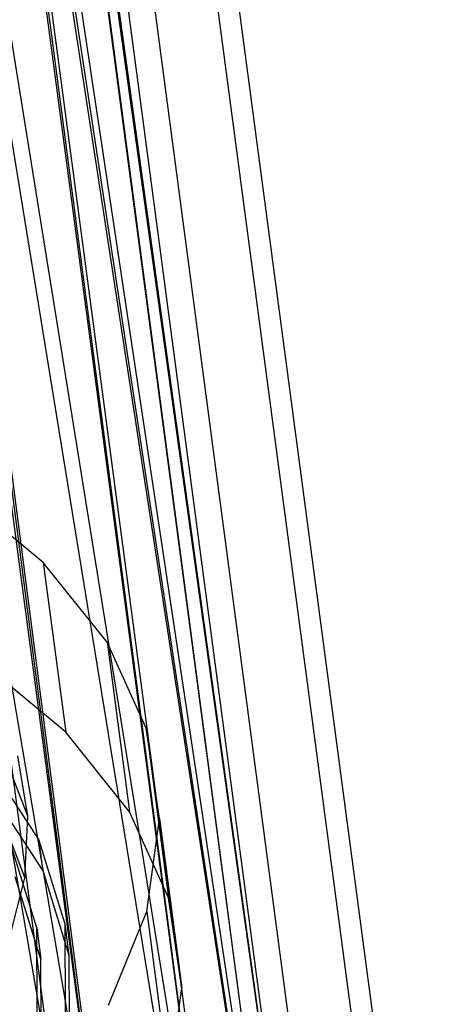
# Model space of a CAD drawing. Extents: x -23.4 to 23.6, y 0.3 to 4.
# Tile 39 of 189: x -18.119 to -17.886, y 1.108 to 1.638. Entities that reach past the tile are written whole.
import ezdxf

# ---------------------------------------------------------------- set-up
doc = ezdxf.new("R2010")
doc.units = 0
doc.header["$MEASUREMENT"] = 0
doc.layers.get('0').update_dxf_attribs({"color": 13, "linetype": 'CONTINUOUS'})

# ---------------------------------------------------------------- blocks, each defined once
blk = doc.blocks.new('FOURTY_V_PM_STL')
at = {"color": 0}
for p, q in [((-18.09199, 1.00249, -3.60826), (-18.47276, 3.87549, -1.93503)), ((-18.09199, 1.00249, -3.60826), (-18.47276, 3.87549, -1.93503)), ((-18.01059, 0.95748, -3.51244), (-18.39135, 3.83047, -1.83921)), ((-18.01059, 0.95748, -3.51244), (-18.39135, 3.83047, -1.83921)), ((-17.94806, 0.90438, -3.40704), (-18.32883, 3.77738, -1.73382)), ((-17.94806, 0.90438, -3.40704), (-18.32883, 3.77738, -1.73382)), ((-17.90621, 0.84474, -3.29512), (-18.28698, 3.71774, -1.62189)), ((-17.90621, 0.84474, -3.29512), (-18.28698, 3.71774, -1.62189)), ((-17.88624, 0.78027, -3.17987), (-18.26701, 3.65326, -1.50664)), ((-17.88624, 0.78027, -3.17987), (-18.26701, 3.65326, -1.50664)), ((-17.88872, 0.71282, -3.06463), (-18.26949, 3.58582, -1.3914)), ((-17.88872, 0.71282, -3.06463), (-18.26949, 3.58582, -1.3914)), ((-17.91359, 0.64434, -2.9527), (-18.29436, 3.51734, -1.27947)), ((-17.91359, 0.64434, -2.9527), (-18.29436, 3.51734, -1.27947)), ((-17.96013, 0.57679, -2.84731), (-18.3409, 3.44979, -1.17408)), ((-17.96013, 0.57679, -2.84731), (-18.3409, 3.44979, -1.17408)), ((-18.027, 0.51212, -2.75148), (-18.40777, 3.38512, -1.07825)), ((-18.027, 0.51212, -2.75148), (-18.40777, 3.38512, -1.07825)), ((-18.35895, 2.66702, -2.59249), (-18.06544, 0.9402, -3.49526)), ((-18.35895, 2.66702, -2.59249), (-18.06544, 0.9402, -3.49526)), ((-18.28928, 2.62915, -2.51161), (-18.06544, 0.9402, -3.49526)), ((-18.28928, 2.62915, -2.51161), (-18.06544, 0.9402, -3.49526)), ((-18.28365, 2.62538, -2.50385), (-18.00469, 0.89022, -3.39561)), ((-18.28365, 2.62538, -2.50385), (-18.00469, 0.89022, -3.39561)), ((-18.28365, 2.62538, -2.50385), (-18.06544, 0.9402, -3.49526)), ((-18.28365, 2.62538, -2.50385), (-18.06544, 0.9402, -3.49526)), ((-18.22853, 2.57917, -2.41196), (-18.00469, 0.89022, -3.39561)), ((-18.22853, 2.57917, -2.41196), (-18.00469, 0.89022, -3.39561)), ((-18.22581, 2.57627, -2.40636), (-17.96406, 0.83375, -3.2894)), ((-18.22581, 2.57627, -2.40636), (-17.96406, 0.83375, -3.2894)), ((-18.22581, 2.57627, -2.40636), (-18.00469, 0.89022, -3.39561)), ((-18.22581, 2.57627, -2.40636), (-18.00469, 0.89022, -3.39561)), ((-18.1879, 2.5227, -2.30576), (-17.96406, 0.83375, -3.2894)), ((-18.1879, 2.5227, -2.30576), (-17.96406, 0.83375, -3.2894)), ((-18.1871, 2.5211, -2.30283), (-17.94478, 0.77251, -3.17987)), ((-18.1871, 2.5211, -2.30283), (-17.94478, 0.77251, -3.17987)), ((-18.1871, 2.5211, -2.30283), (-17.96406, 0.83375, -3.2894)), ((-18.1871, 2.5211, -2.30283), (-17.96406, 0.83375, -3.2894)), ((-17.94478, 0.77251, -3.17987), (-18.16862, 2.46147, -2.19623)), ((-17.94478, 0.77251, -3.17987), (-18.16862, 2.46147, -2.19623)), ((-18.17129, 2.39732, -2.0867), (-17.94744, 0.70837, -3.07034)), ((-18.17129, 2.39732, -2.0867), (-17.94744, 0.70837, -3.07034)), ((-18.17129, 2.39732, -2.0867), (-17.94478, 0.77251, -3.17987)), ((-18.17129, 2.39732, -2.0867), (-17.94478, 0.77251, -3.17987)), ((-18.17092, 2.39908, -2.08963), (-17.94478, 0.77251, -3.17987)), ((-18.17092, 2.39908, -2.08963), (-17.94478, 0.77251, -3.17987)), ((-18.1958, 2.33222, -1.98049), (-17.97196, 0.64327, -2.96414)), ((-18.1958, 2.33222, -1.98049), (-17.97196, 0.64327, -2.96414)), ((-18.1958, 2.33222, -1.98049), (-17.94744, 0.70837, -3.07034)), ((-18.1958, 2.33222, -1.98049), (-17.94744, 0.70837, -3.07034)), ((-18.19393, 2.33573, -1.98609), (-17.94744, 0.70837, -3.07034)), ((-18.19393, 2.33573, -1.98609), (-17.94744, 0.70837, -3.07034)), ((-18.23698, 2.27325, -1.88861), (-18.01759, 0.57918, -2.86449)), ((-18.23698, 2.27325, -1.88861), (-18.01759, 0.57918, -2.86449)), ((-18.23698, 2.27325, -1.88861), (-17.97196, 0.64327, -2.96414)), ((-18.23698, 2.27325, -1.88861), (-17.97196, 0.64327, -2.96414)), ((-18.24144, 2.26814, -1.88084), (-18.01759, 0.57918, -2.86449)), ((-18.24144, 2.26814, -1.88084), (-18.01759, 0.57918, -2.86449)), ((-18.29883, 2.21343, -1.79997), (-18.01759, 0.57918, -2.86449)), ((-18.29883, 2.21343, -1.79997), (-18.01759, 0.57918, -2.86449)), ((-18.10606, 1.34607, -3.12265), (-18.15303, 1.3848, -3.19983)), ((-18.10606, 1.34607, -3.12265), (-18.15303, 1.3848, -3.19983)), ((-18.07176, 1.30314, -3.04114), (-18.10606, 1.34607, -3.12265)), ((-18.10606, 1.34607, -3.12265), (-18.09397, 1.25481, -3.1758)), ((-18.07176, 1.30314, -3.04114), (-18.10606, 1.34607, -3.12265)), ((-18.10606, 1.34607, -3.12265), (-18.09397, 1.25481, -3.1758)), ((-18.11434, 1.20948, -2.89001), (-18.15315, 1.30958, -2.83087)), ((-18.11434, 1.20948, -2.89001), (-18.15315, 1.30958, -2.83087)), ((-18.05083, 1.25689, -2.95696), (-18.07176, 1.30314, -3.04114)), ((-18.07176, 1.30314, -3.04114), (-18.05967, 1.21188, -3.09429)), ((-18.05083, 1.25689, -2.95696), (-18.07176, 1.30314, -3.04114)), ((-18.07176, 1.30314, -3.04114), (-18.05967, 1.21188, -3.09429)), ((-18.09397, 1.25481, -3.1758), (-18.14093, 1.29354, -3.25298)), ((-18.09397, 1.25481, -3.1758), (-18.14093, 1.29354, -3.25298)), ((-18.1547, 1.27768, -2.77645), (-18.11596, 1.17622, -2.83326)), ((-18.1547, 1.27768, -2.77645), (-18.11596, 1.17622, -2.83326)), ((-18.04368, 1.20826, -2.87183), (-18.05083, 1.25689, -2.95696)), ((-18.05083, 1.25689, -2.95696), (-18.03873, 1.16563, -3.01011)), ((-18.04368, 1.20826, -2.87183), (-18.05083, 1.25689, -2.95696)), ((-18.05083, 1.25689, -2.95696), (-18.03873, 1.16563, -3.01011)), ((-18.05967, 1.21188, -3.09429), (-18.09397, 1.25481, -3.1758)), ((-18.05967, 1.21188, -3.09429), (-18.09397, 1.25481, -3.1758)), ((-18.11434, 1.20948, -2.89001), (-18.11967, 1.24195, -2.94698)), ((-18.11434, 1.20948, -2.89001), (-18.11967, 1.24195, -2.94698)), ((-18.10845, 1.19699, -3.04044), (-18.13618, 1.23949, -3.11974)), ((-18.10845, 1.19699, -3.04044), (-18.13618, 1.23949, -3.11974)), ((-18.10621, 1.18009, -3.05029), (-18.13394, 1.22259, -3.12958)), ((-18.10621, 1.18009, -3.05029), (-18.13394, 1.22259, -3.12958)), ((-18.11596, 1.17622, -2.83326), (-18.11434, 1.20948, -2.89001)), ((-18.11596, 1.17622, -2.83326), (-18.11434, 1.20948, -2.89001)), ((-18.03873, 1.16563, -3.01011), (-18.05967, 1.21188, -3.09429)), ((-18.03873, 1.16563, -3.01011), (-18.05967, 1.21188, -3.09429)), ((-18.05047, 1.15823, -2.78748), (-18.04368, 1.20826, -2.87183)), ((-18.05047, 1.15823, -2.78748), (-18.04368, 1.20826, -2.87183)), ((-18.04368, 1.20826, -2.87183), (-18.03159, 1.117, -2.92498)), ((-18.04368, 1.20826, -2.87183), (-18.03159, 1.117, -2.92498)), ((-18.10959, 1.14944, -2.95906), (-18.12335, 1.19377, -3.03832)), ((-18.10959, 1.14944, -2.95906), (-18.12335, 1.19377, -3.03832)), ((-18.10621, 1.18009, -3.05029), (-18.10845, 1.19699, -3.04044)), ((-18.10621, 1.18009, -3.05029), (-18.10845, 1.19699, -3.04044)), ((-18.09434, 1.15154, -2.9592), (-18.10845, 1.19699, -3.04044)), ((-18.09434, 1.15154, -2.9592), (-18.10845, 1.19699, -3.04044)), ((-18.12451, 1.14254, -2.77739), (-18.11596, 1.17622, -2.83326)), ((-18.12451, 1.14254, -2.77739), (-18.11596, 1.17622, -2.83326)), ((-18.10735, 1.13254, -2.96891), (-18.12111, 1.17687, -3.04816)), ((-18.10735, 1.13254, -2.96891), (-18.12111, 1.17687, -3.04816)), ((-18.0921, 1.13464, -2.96905), (-18.10621, 1.18009, -3.05029)), ((-18.0921, 1.13464, -2.96905), (-18.10621, 1.18009, -3.05029)), ((-18.03159, 1.117, -2.92498), (-18.03873, 1.16563, -3.01011)), ((-18.03159, 1.117, -2.92498), (-18.03873, 1.16563, -3.01011)), ((-18.07106, 1.10783, -2.70563), (-18.05047, 1.15823, -2.78748)), ((-18.07106, 1.10783, -2.70563), (-18.05047, 1.15823, -2.78748)), ((-18.05047, 1.15823, -2.78748), (-18.03838, 1.06697, -2.84063)), ((-18.05047, 1.15823, -2.78748), (-18.03838, 1.06697, -2.84063)), ((-18.0921, 1.13464, -2.96905), (-18.09434, 1.15154, -2.9592)), ((-18.0921, 1.13464, -2.96905), (-18.09434, 1.15154, -2.9592)), ((-18.09416, 1.10418, -2.87784), (-18.09434, 1.15154, -2.9592)), ((-18.09416, 1.10418, -2.87784), (-18.09434, 1.15154, -2.9592)), ((-18.10942, 1.10323, -2.87969), (-18.10959, 1.14944, -2.95906)), ((-18.10959, 1.14944, -2.95906), (-18.10735, 1.13254, -2.96891)), ((-18.10942, 1.10323, -2.87969), (-18.10959, 1.14944, -2.95906)), ((-18.10959, 1.14944, -2.95906), (-18.10735, 1.13254, -2.96891)), ((-18.09192, 1.08728, -2.88768), (-18.0921, 1.13464, -2.96905)), ((-18.09192, 1.08728, -2.88768), (-18.0921, 1.13464, -2.96905)), ((-18.10718, 1.08633, -2.88953), (-18.10735, 1.13254, -2.96891)), ((-18.10718, 1.08633, -2.88953), (-18.10735, 1.13254, -2.96891)), ((-18.03838, 1.06697, -2.84063), (-18.03159, 1.117, -2.92498)), ((-18.03838, 1.06697, -2.84063), (-18.03159, 1.117, -2.92498))]:
    blk.add_line(p, q, dxfattribs=at)

msp = doc.modelspace()

# ---------------------------------------------------------------- block references
at = {"color": 0}
msp.add_blockref('FOURTY_V_PM_STL', (0, 0), dxfattribs=at)

doc.saveas('drawing.dxf')
